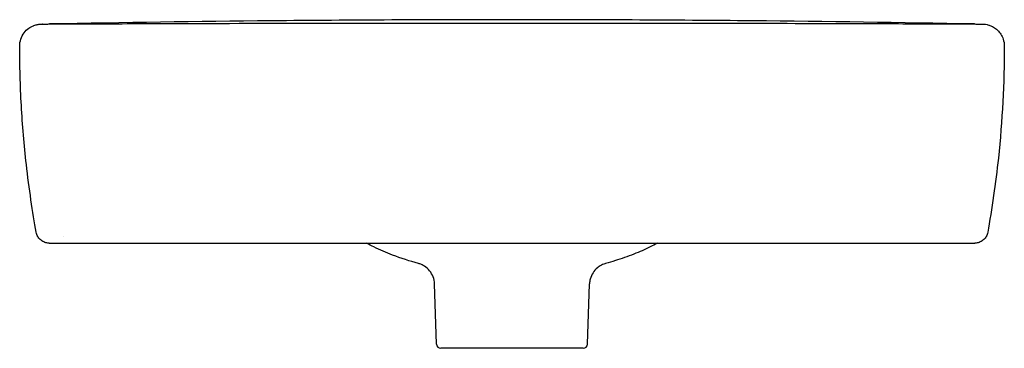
# Model space of a CAD drawing. Header units: millimetres. Extents: x -225 to 225, y -19 to 850.
# Tile 2 of 2: x -225 to 225, y 700 to 850. Entities that reach past the tile are written whole.
import ezdxf

# ---------------------------------------------------------------- set-up
doc = ezdxf.new("R2010")
doc.units = ezdxf.units.MM
doc.layers.add('GEB-KONTUR-A', color=5, linetype='CONTINUOUS')

msp = doc.modelspace()

# ---------------------------------------------------------------- linework, layer by layer
at = {"layer": 'GEB-KONTUR-A', "ltscale": 25}
for p, q in [((225.02, 838), (225.02, 838)), ((217.44, 752.94), (217.44, 752.94)), ((-211.53, 748), (0, 748)), ((-204.94, 750.95), (-204.94, 750.95)), ((0, 748), (211.53, 748)), ((-34.45, 701.93), (-35.41, 729.41)), ((34.45, 701.93), (35.41, 729.42)), ((32.46, 700), (-32.46, 700))]:
    msp.add_line(p, q, dxfattribs=at)
for centre, start, end in [((-32.46, 702), 182, 270), ((32.46, 702), 270, 358)]:
    msp.add_arc(centre, 2, start, end, dxfattribs=at)
for points, knots in [([(-225.02, 838), (-225.02, 839.07), (-224.84, 840.16), (-224.16, 842.19), (-223.65, 843.16), (-222.39, 844.84), (-221.63, 845.57), (-220.5, 846.38), (-220.15, 846.59), (-219.32, 847.05), (-218.86, 847.24), (-218.18, 847.49), (-217.92, 847.57), (-217.4, 847.72), (-217.18, 847.77), (-216.66, 847.87), (-216.48, 847.9), (-215.88, 847.98), (-215.73, 847.98), (-215.15, 848.02), (-214.83, 848.03), (-214.43, 848.03)], [0, 0, 0, 0, 0.328676, 0.328676, 0.655541, 0.655541, 0.979922, 0.979922, 1.120785, 1.120785, 1.33622, 1.33622, 1.521036, 1.521036, 1.796422, 1.796422, 2.327621, 2.327621, 3.860416, 3.860416, 7.853958, 7.853958, 7.853958, 7.853958]), ([(-214.66, 847.98), (-214.66, 847.98), (-214.51, 847.98), (-213.6, 848.01), (-213.16, 848.02), (-212.29, 848.03), (-212.03, 848.04), (-211.33, 848.05), (-210.98, 848.06), (-209.93, 848.07), (-209.68, 848.07), (-208.98, 848.08), (-208.46, 848.08), (-206.69, 848.1), (-205.37, 848.1), (-202.34, 848.12), (-200.59, 848.12), (-194.93, 848.14), (-190.99, 848.15), (-175.23, 848.2), (-163.36, 848.24), (-127.67, 848.36), (-103.79, 848.42), (-53.29, 848.46), (-26.64, 848.44), (0, 848.44)], [0.336112, 0.336112, 0.336112, 0.336112, 4.204458, 4.204458, 6.263672, 6.263672, 6.998038, 6.998038, 7.551749, 7.551749, 7.698518, 7.698518, 7.911804, 7.911804, 8.336683, 8.336683, 8.874518, 8.874518, 10.067936, 10.067936, 13.646909, 13.646909, 20.811292, 20.811292, 28.803647, 28.803647, 28.803647, 28.803647]), ([(109.97, 849.48), (73.31, 849.83), (0, 850.17), (-73.31, 849.83), (-109.97, 849.48)], [0, 0, 0, 0, 0.500012, 1, 1, 1, 1]), ([(0, 848.44), (33.34, 848.44), (66.69, 848.47), (119.66, 848.38), (139.33, 848.32), (169.45, 848.22), (179.96, 848.19), (193.33, 848.15), (196.24, 848.14), (201.28, 848.12), (203.44, 848.11), (206.27, 848.1), (207.06, 848.09), (208.13, 848.09), (208.47, 848.08), (209.34, 848.07), (209.82, 848.07), (210.93, 848.06), (211.28, 848.05), (211.88, 848.04), (212.11, 848.04), (212.91, 848.02), (213.28, 848.01), (214.47, 847.98), (214.66, 847.98), (214.66, 847.98)], [0, 0, 0, 0, 10.001568, 10.001568, 15.903991, 15.903991, 19.07677, 19.07677, 19.957763, 19.957763, 20.620858, 20.620858, 20.881315, 20.881315, 21.006914, 21.006914, 21.260415, 21.260415, 21.768666, 21.768666, 22.327614, 22.327614, 24.004153, 24.004153, 28.467973, 28.467973, 28.467973, 28.467973]), ([(214.44, 848.03), (214.79, 848.03), (215.1, 848.02), (215.6, 847.99), (215.74, 847.99), (216.29, 847.92), (216.49, 847.92), (217.33, 847.73), (217.57, 847.68), (218.23, 847.48), (218.66, 847.33), (219.47, 846.96), (219.77, 846.81), (220.68, 846.28), (221.32, 845.81), (222.47, 844.71), (223, 844.08), (223.88, 842.7), (224.24, 841.95), (224.84, 840.15), (225.02, 839.07), (225.02, 838)], [0.0337, 0.0337, 0.0337, 0.0337, 3.495706, 3.495706, 5.24418, 5.24418, 6.136015, 6.136015, 6.395456, 6.395456, 6.649061, 6.649061, 6.774839, 6.774839, 7.02858, 7.02858, 7.280716, 7.280716, 7.532612, 7.532612, 7.86019, 7.86019, 7.86019, 7.86019]), ([(-217.44, 752.94), (-218.24, 757.43), (-219.09, 762.52), (-220.64, 772.99), (-221.36, 778.44), (-222.99, 792.83), (-223.75, 801.89), (-224.77, 819.95), (-225.02, 829.03), (-225.02, 838)], [0, 0, 0, 0, 1.633391, 1.633391, 3.291127, 3.291127, 5.992392, 5.992392, 8.750568, 8.750568, 8.750568, 8.750568]), ([(225.02, 838), (225.02, 821.24), (224.12, 803.88), (221.68, 781.07), (220.96, 775.3), (219.3, 763.81), (218.34, 757.98), (217.44, 752.94)], [0, 0, 0, 0, 5.151841, 5.151841, 6.894711, 6.894711, 8.735942, 8.735942, 8.735942, 8.735942]), ([(-211.53, 748), (-211.75, 748), (-211.96, 748.01), (-212.81, 748.1), (-213.44, 748.28), (-214.6, 748.8), (-215.14, 749.17), (-216.08, 750.03), (-216.48, 750.55), (-217.1, 751.67), (-217.32, 752.3), (-217.44, 752.94)], [0, 0, 0, 0, 0.0644808, 0.0644808, 0.2556625, 0.2556625, 0.4468487, 0.4468487, 0.6379065, 0.6379065, 0.8325416, 0.8325416, 0.8325416, 0.8325416]), ([(217.44, 752.94), (217.32, 752.3), (217.1, 751.67), (216.48, 750.55), (216.08, 750.03), (215.14, 749.17), (214.6, 748.8), (213.44, 748.28), (212.81, 748.1), (211.96, 748.01), (211.75, 748), (211.53, 748)], [0, 0, 0, 0, 0.1945149, 0.1945149, 0.3855771, 0.3855771, 0.5767632, 0.5767632, 0.7679449, 0.7679449, 0.8325725, 0.8325725, 0.8325725, 0.8325725]), ([(-42.77, 738.71), (-46.75, 739.79), (-50.62, 741.01), (-57.44, 743.62), (-60.31, 744.86), (-64.25, 746.81), (-65.36, 747.4), (-66.47, 748)], [0, 0, 0, 0, 1.393978, 1.393978, 2.340935, 2.340935, 2.716418, 2.716418, 2.716418, 2.716418]), ([(66.47, 748), (65.39, 747.41), (64.29, 746.84), (60.71, 745.06), (58.19, 743.95), (52.85, 741.83), (50.04, 740.87), (45.76, 739.55), (44.28, 739.12), (42.77, 738.71)], [1.364511, 1.364511, 1.364511, 1.364511, 1.733033, 1.733033, 2.566828, 2.566828, 3.557504, 3.557504, 4.084127, 4.084127, 4.084127, 4.084127]), ([(-35.41, 729.41), (-35.45, 730.49), (-35.67, 731.58), (-36.43, 733.59), (-36.97, 734.53), (-38.3, 736.18), (-39.11, 736.91), (-40.43, 737.75), (-40.88, 737.99), (-41.82, 738.41), (-42.32, 738.59), (-42.77, 738.71)], [0, 0, 0, 0, 0.324417, 0.324417, 0.642998, 0.642998, 0.961522, 0.961522, 1.114923, 1.114923, 1.275337, 1.275337, 1.275337, 1.275337]), ([(42.77, 738.71), (42.51, 738.64), (42.22, 738.55), (41.57, 738.31), (41.2, 738.14), (40.19, 737.63), (39.57, 737.22), (38.24, 736.11), (37.57, 735.35), (36.45, 733.63), (36.01, 732.64), (35.55, 730.9), (35.44, 730.16), (35.41, 729.41)], [0, 0, 0, 0, 0.093783, 0.093783, 0.217125, 0.217125, 0.437653, 0.437653, 0.736411, 0.736411, 1.053882, 1.053882, 1.276737, 1.276737, 1.276737, 1.276737])]:
    msp.add_open_spline(points, degree=3, knots=knots, dxfattribs=at)
for points in [[(-214.66, 847.98), (-214.67, 847.98), (-214.68, 847.98), (-214.69, 847.98)], [(-214.45, 848.03), (-213.34, 848.02), (-212.35, 848.03), (-211.41, 848.05)], [(-109.97, 849.48), (-143.79, 849.16), (-177.6, 848.68), (-211.41, 848.05)], [(211.41, 848.05), (177.59, 848.68), (143.78, 849.16), (109.97, 849.48)], [(211.41, 848.05), (212.35, 848.03), (213.34, 848.02), (214.45, 848.03)], [(214.66, 847.98), (214.67, 847.98), (214.68, 847.98), (214.69, 847.98)], [(-225.02, 838), (-225.02, 838), (-225.02, 838), (-225.02, 838)], [(-217.44, 752.94), (-217.44, 752.94), (-217.44, 752.94), (-217.44, 752.94)]]:
    msp.add_open_spline(points, degree=3, dxfattribs=at)

doc.saveas('drawing.dxf')
